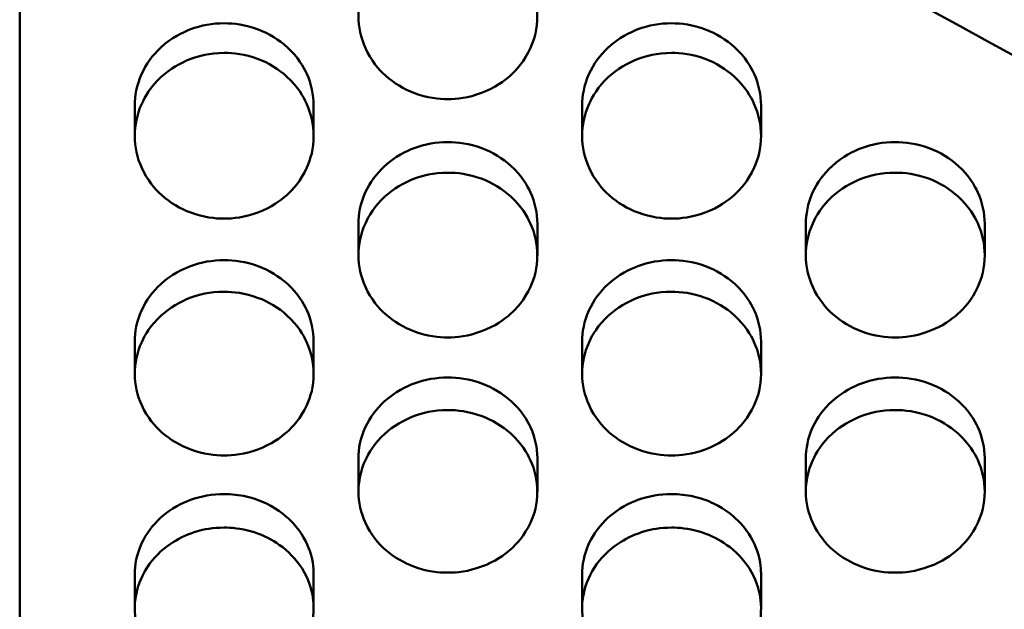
# Model space of a CAD drawing. Header units: millimetres. Extents: x 0 to 420, y 0 to 297.
# Tile 31 of 93: x 179.02 to 182.87, y 159.43 to 161.73. Entities that reach past the tile are written whole.
import ezdxf

# ---------------------------------------------------------------- set-up
doc = ezdxf.new("R2010")
doc.units = ezdxf.units.MM
doc.header["$LTSCALE"] = 0.75
doc.layers.add('Visible', color=7, linetype='Continuous', lineweight=50)

msp = doc.modelspace()

# ---------------------------------------------------------------- linework, layer by layer
at = {"layer": 'Visible', "extrusion": (0, 1, 0)}
for p, q in [((179.0199, 155.6337), (179.0199, 163.7455)), ((179.47, 161.2758), (179.47, 161.3942)), ((180.1698, 161.3943), (180.1698, 161.2758)), ((181.22, 161.2758), (181.22, 161.3942)), ((181.9198, 161.3943), (181.9198, 161.2758)), ((180.345, 160.8092), (180.345, 160.9315)), ((181.0448, 160.9316), (181.0448, 160.8093)), ((182.095, 160.8092), (182.095, 160.9315)), ((182.7948, 160.9316), (182.7948, 160.8093)), ((179.47, 160.3455), (179.47, 160.4716)), ((180.1698, 160.4717), (180.1698, 160.3456)), ((181.22, 160.3455), (181.22, 160.4716)), ((181.9198, 160.4717), (181.9198, 160.3456)), ((180.345, 159.8848), (180.345, 160.0148)), ((181.0448, 160.0149), (181.0448, 159.8849)), ((182.095, 159.8848), (182.095, 160.0148)), ((182.7948, 160.0149), (182.7948, 159.8849)), ((179.47, 159.4273), (179.47, 159.561)), ((180.1698, 159.5614), (180.1698, 159.4276)), ((181.22, 159.4273), (181.22, 159.561)), ((181.9198, 159.5614), (181.9198, 159.4276))]:
    msp.add_line(p, q, dxfattribs=at)
at = {"layer": 'Visible'}
for points in [[(179.0199, 163.7455), (181.3286, 162.4511), (183.6373, 161.1825), (185.946, 159.948)], [(182.095, 160.9315), (182.095, 160.9318), (182.095, 160.9321), (182.095, 160.9324)], [(182.095, 160.0148), (182.095, 160.0151), (182.095, 160.0155), (182.095, 160.0158)], [(182.7948, 160.0158), (182.7948, 160.0155), (182.7948, 160.0152), (182.7948, 160.0149)], [(181.22, 159.561), (181.22, 159.5614), (181.22, 159.5617), (181.22, 159.562)], [(181.9198, 159.562), (181.9198, 159.5618), (181.9198, 159.5616), (181.9198, 159.5614)]]:
    msp.add_open_spline(points, degree=3, dxfattribs=at)
for points, knots in [([(180.6949, 162.0728), (180.637, 162.0729), (180.5928, 162.0601), (180.5208, 162.0329), (180.4818, 162.0086), (180.4068, 161.9394), (180.3846, 161.9003), (180.3528, 161.8288), (180.3452, 161.7856), (180.3449, 161.7025), (180.3539, 161.6608), (180.3941, 161.5721), (180.4239, 161.5372), (180.484, 161.4828), (180.5216, 161.4603), (180.6148, 161.4255), (180.659, 161.4206), (180.6949, 161.4207)], [-0.04807057, -0.04807057, -0.04807057, -0.04807057, -0.04611998, -0.04611998, -0.04318443, -0.04318443, -0.03948069, -0.03948069, -0.03376085, -0.03376085, -0.02744022, -0.02744022, -0.01987563, -0.01987563, -0.01075822, -0.01075822, -0.000001, -0.000001, -0.000001, -0.000001]), ([(180.6949, 161.4207), (180.7294, 161.4207), (180.7745, 161.4252), (180.8801, 161.4649), (180.9156, 161.4915), (180.9627, 161.5345), (180.9943, 161.5687), (181.033, 161.6546), (181.0449, 161.6959), (181.0446, 161.7898), (181.0354, 161.8329), (181.0049, 161.9005), (180.9829, 161.9396), (180.9075, 162.009), (180.8687, 162.033), (180.7765, 162.0677), (180.7307, 162.0727), (180.6949, 162.0728)], [-0.1686053, -0.1686053, -0.1686053, -0.1686053, -0.1359499, -0.1359499, -0.1024605, -0.1024605, -0.0703879, -0.0703879, -0.0499437, -0.0499437, -0.0321998, -0.0321998, -0.0201287, -0.0201287, -0.0107277, -0.0107277, -0.000001, -0.000001, -0.000001, -0.000001]), ([(179.8199, 161.7172), (179.7745, 161.7173), (179.7297, 161.7094), (179.6571, 161.682), (179.6146, 161.6615), (179.5396, 161.5925), (179.5143, 161.558), (179.4771, 161.4748), (179.4702, 161.4323), (179.47, 161.3949), (179.47, 161.3945), (179.47, 161.3942)], [-0.05705058, -0.05705058, -0.05705058, -0.05705058, -0.05079791, -0.05079791, -0.04625013, -0.04625013, -0.04271517, -0.04271517, -0.03879781, -0.03879781, -0.03876325, -0.03876325, -0.03876325, -0.03876325]), ([(180.1698, 161.3943), (180.1698, 161.3946), (180.1698, 161.3949), (180.1696, 161.4379), (180.1606, 161.48), (180.1304, 161.5465), (180.1088, 161.5847), (180.034, 161.6533), (179.9953, 161.6772), (179.9033, 161.7119), (179.8569, 161.7172), (179.8199, 161.7172)], [-0.05135208, -0.05135208, -0.05135208, -0.05135208, -0.0512251, -0.0512251, -0.03319162, -0.03319162, -0.0208249, -0.0208249, -0.01110779, -0.01110779, 0, 0, 0, 0]), ([(181.5699, 161.7172), (181.5244, 161.7173), (181.4797, 161.7094), (181.4071, 161.682), (181.3646, 161.6615), (181.2896, 161.5925), (181.2643, 161.558), (181.2271, 161.4748), (181.2202, 161.4323), (181.22, 161.3949), (181.22, 161.3945), (181.22, 161.3942)], [-0.05703967, -0.05703967, -0.05703967, -0.05703967, -0.05078927, -0.05078927, -0.04624311, -0.04624311, -0.04270945, -0.04270945, -0.03879394, -0.03879394, -0.03875941, -0.03875941, -0.03875941, -0.03875941]), ([(181.9198, 161.3943), (181.9198, 161.3946), (181.9198, 161.3949), (181.9196, 161.4379), (181.9106, 161.48), (181.8804, 161.5465), (181.8588, 161.5847), (181.784, 161.6533), (181.7453, 161.6772), (181.6533, 161.7119), (181.6069, 161.7172), (181.5699, 161.7172)], [-0.05135861, -0.05135861, -0.05135861, -0.05135861, -0.0512316, -0.0512316, -0.033196, -0.033196, -0.02082749, -0.02082749, -0.0111089, -0.0111089, 0, 0, 0, 0]), ([(179.8199, 161.6015), (179.762, 161.6016), (179.7178, 161.5889), (179.6458, 161.5618), (179.6068, 161.5377), (179.5318, 161.4689), (179.5096, 161.43), (179.4778, 161.3589), (179.4702, 161.316), (179.4699, 161.2334), (179.4789, 161.1919), (179.5191, 161.1038), (179.5489, 161.069), (179.609, 161.0149), (179.6467, 160.9926), (179.7398, 160.958), (179.784, 160.9532), (179.8199, 160.9532)], [-0.04806879, -0.04806879, -0.04806879, -0.04806879, -0.04611851, -0.04611851, -0.04318339, -0.04318339, -0.0394802, -0.0394802, -0.03376096, -0.03376096, -0.02744046, -0.02744046, -0.01987595, -0.01987595, -0.01075832, -0.01075832, -0.000001, -0.000001, -0.000001, -0.000001]), ([(179.8199, 160.9532), (179.8544, 160.9533), (179.8995, 160.9577), (180.0051, 160.9972), (180.0406, 161.0236), (180.0877, 161.0664), (180.1193, 161.1003), (180.158, 161.1858), (180.1699, 161.2268), (180.1696, 161.3201), (180.1604, 161.363), (180.1299, 161.4302), (180.1079, 161.4691), (180.0325, 161.538), (179.9937, 161.5619), (179.9015, 161.5964), (179.8557, 161.6014), (179.8199, 161.6015)], [-0.1685956, -0.1685956, -0.1685956, -0.1685956, -0.1359425, -0.1359425, -0.1024554, -0.1024554, -0.0703852, -0.0703852, -0.0499419, -0.0499419, -0.0321988, -0.0321988, -0.0201281, -0.0201281, -0.0107274, -0.0107274, -0.000001, -0.000001, -0.000001, -0.000001]), ([(181.5699, 161.6015), (181.512, 161.6016), (181.4678, 161.5889), (181.3958, 161.5618), (181.3568, 161.5377), (181.2818, 161.4689), (181.2596, 161.43), (181.2278, 161.359), (181.2202, 161.316), (181.2199, 161.2334), (181.2289, 161.1919), (181.2691, 161.1038), (181.2989, 161.069), (181.359, 161.0149), (181.3966, 160.9926), (181.4898, 160.958), (181.534, 160.9532), (181.5699, 160.9532)], [-0.04806917, -0.04806917, -0.04806917, -0.04806917, -0.04611876, -0.04611876, -0.04318317, -0.04318317, -0.03947938, -0.03947938, -0.03375964, -0.03375964, -0.02743942, -0.02743942, -0.01987521, -0.01987521, -0.0107581, -0.0107581, -0.000001, -0.000001, -0.000001, -0.000001]), ([(181.5699, 160.9532), (181.6044, 160.9533), (181.6495, 160.9577), (181.7551, 160.9972), (181.7906, 161.0236), (181.8377, 161.0664), (181.8693, 161.1003), (181.908, 161.1858), (181.9199, 161.2268), (181.9196, 161.3201), (181.9104, 161.363), (181.8799, 161.4302), (181.8579, 161.4691), (181.7825, 161.538), (181.7437, 161.5619), (181.6515, 161.5964), (181.6057, 161.6014), (181.5699, 161.6015)], [-0.1686138, -0.1686138, -0.1686138, -0.1686138, -0.1359571, -0.1359571, -0.1024668, -0.1024668, -0.0703942, -0.0703942, -0.049949, -0.049949, -0.0322035, -0.0322035, -0.0201309, -0.0201309, -0.0107286, -0.0107286, -0.000001, -0.000001, -0.000001, -0.000001]), ([(181.9198, 161.3954), (181.9198, 161.3953), (181.9198, 161.3953), (181.9198, 161.3949), (181.9198, 161.3946), (181.9198, 161.3943)], [-0.0512357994, -0.0512357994, -0.0512357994, -0.0512357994, -0.0512244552, -0.0512244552, -0.0510844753, -0.0510844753, -0.0510844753, -0.0510844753]), ([(180.6949, 161.2526), (180.6495, 161.2526), (180.6047, 161.2447), (180.5321, 161.2175), (180.4896, 161.1971), (180.4146, 161.1285), (180.3893, 161.0943), (180.3521, 161.0116), (180.3452, 160.9694), (180.345, 160.9321), (180.345, 160.9318), (180.345, 160.9315)], [-0.05704343, -0.05704343, -0.05704343, -0.05704343, -0.05079228, -0.05079228, -0.04624565, -0.04624565, -0.04271165, -0.04271165, -0.0387956, -0.0387956, -0.03876106, -0.03876106, -0.03876106, -0.03876106]), ([(181.0448, 160.9316), (181.0448, 160.9319), (181.0448, 160.9322), (181.0446, 160.9749), (181.0356, 161.0168), (181.0054, 161.0828), (180.9838, 161.1208), (180.909, 161.189), (180.8703, 161.2127), (180.7783, 161.2472), (180.7319, 161.2525), (180.6949, 161.2526)], [-0.05135892, -0.05135892, -0.05135892, -0.05135892, -0.05123187, -0.05123187, -0.03319638, -0.03319638, -0.02082774, -0.02082774, -0.01110896, -0.01110896, 0, 0, 0, 0]), ([(182.4449, 161.2526), (182.3994, 161.2526), (182.3547, 161.2447), (182.2821, 161.2175), (182.2396, 161.1971), (182.1646, 161.1285), (182.1393, 161.0943), (182.1021, 161.0116), (182.0952, 160.9694), (182.095, 160.9321), (182.095, 160.9318), (182.095, 160.9315)], [-0.05703805, -0.05703805, -0.05703805, -0.05703805, -0.05078806, -0.05078806, -0.04624217, -0.04624217, -0.04270874, -0.04270874, -0.03879353, -0.03879353, -0.03875899, -0.03875899, -0.03875899, -0.03875899]), ([(182.7948, 160.9316), (182.7948, 160.9319), (182.7948, 160.9322), (182.7946, 160.9749), (182.7856, 161.0168), (182.7554, 161.0828), (182.7338, 161.1208), (182.659, 161.189), (182.6203, 161.2127), (182.5283, 161.2472), (182.4819, 161.2525), (182.4449, 161.2526)], [-0.05136756, -0.05136756, -0.05136756, -0.05136756, -0.05124047, -0.05124047, -0.03320099, -0.03320099, -0.0208302, -0.0208302, -0.01110999, -0.01110999, 0, 0, 0, 0]), ([(180.6949, 161.1329), (180.637, 161.133), (180.5928, 161.1204), (180.5208, 161.0935), (180.4818, 161.0695), (180.4068, 161.0011), (180.3846, 160.9625), (180.3528, 160.8919), (180.3452, 160.8492), (180.3449, 160.7671), (180.3539, 160.7259), (180.3941, 160.6382), (180.4239, 160.6037), (180.484, 160.55), (180.5216, 160.5278), (180.6148, 160.4934), (180.659, 160.4886), (180.6949, 160.4886)], [-0.04806889, -0.04806889, -0.04806889, -0.04806889, -0.04611855, -0.04611855, -0.04318314, -0.04318314, -0.03947957, -0.03947957, -0.03375998, -0.03375998, -0.0274396, -0.0274396, -0.01987527, -0.01987527, -0.01075812, -0.01075812, -0.000001, -0.000001, -0.000001, -0.000001]), ([(180.6949, 160.4886), (180.7294, 160.4887), (180.7745, 160.4931), (180.8801, 160.5324), (180.9156, 160.5586), (180.9627, 160.6011), (180.9943, 160.6348), (181.033, 160.7197), (181.0449, 160.7605), (181.0446, 160.8533), (181.0354, 160.8959), (181.0049, 160.9627), (180.9829, 161.0013), (180.9075, 161.0698), (180.8687, 161.0936), (180.7765, 161.1279), (180.7307, 161.1329), (180.6949, 161.1329)], [-0.1686234, -0.1686234, -0.1686234, -0.1686234, -0.1359642, -0.1359642, -0.1024719, -0.1024719, -0.0703982, -0.0703982, -0.0499514, -0.0499514, -0.0322043, -0.0322043, -0.0201312, -0.0201312, -0.0107287, -0.0107287, -0.000001, -0.000001, -0.000001, -0.000001]), ([(182.4449, 161.1329), (182.387, 161.133), (182.3428, 161.1204), (182.2708, 161.0935), (182.2318, 161.0695), (182.1568, 161.0011), (182.1346, 160.9625), (182.1028, 160.8919), (182.0952, 160.8492), (182.0949, 160.7671), (182.1039, 160.7259), (182.1441, 160.6382), (182.1739, 160.6037), (182.234, 160.55), (182.2716, 160.5278), (182.3648, 160.4934), (182.409, 160.4886), (182.4449, 160.4886)], [-0.04806917, -0.04806917, -0.04806917, -0.04806917, -0.04611853, -0.04611853, -0.04318289, -0.04318289, -0.03947906, -0.03947906, -0.03375934, -0.03375934, -0.02743922, -0.02743922, -0.0198751, -0.0198751, -0.01075808, -0.01075808, -0.000001, -0.000001, -0.000001, -0.000001]), ([(182.4449, 160.4886), (182.4794, 160.4887), (182.5245, 160.4931), (182.6301, 160.5324), (182.6656, 160.5586), (182.7127, 160.6011), (182.7443, 160.6348), (182.783, 160.7197), (182.7949, 160.7605), (182.7946, 160.8533), (182.7854, 160.8959), (182.7549, 160.9627), (182.7329, 161.0013), (182.6575, 161.0698), (182.6187, 161.0936), (182.5265, 161.1279), (182.4807, 161.1329), (182.4449, 161.1329)], [-0.1686284, -0.1686284, -0.1686284, -0.1686284, -0.1359701, -0.1359701, -0.1024785, -0.1024785, -0.0704052, -0.0704052, -0.0499575, -0.0499575, -0.0322088, -0.0322088, -0.0201339, -0.0201339, -0.0107298, -0.0107298, -0.000001, -0.000001, -0.000001, -0.000001]), ([(182.7948, 160.9326), (182.7948, 160.9326), (182.7948, 160.9326), (182.7948, 160.9322), (182.7948, 160.9319), (182.7948, 160.9316)], [-0.0512365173, -0.0512365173, -0.0512365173, -0.0512365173, -0.0512311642, -0.0512311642, -0.0510910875, -0.0510910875, -0.0510910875, -0.0510910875]), ([(179.8199, 160.7907), (179.7745, 160.7908), (179.7297, 160.7829), (179.6571, 160.7559), (179.6146, 160.7356), (179.5396, 160.6675), (179.5143, 160.6334), (179.4771, 160.5512), (179.4702, 160.5093), (179.47, 160.4723), (179.47, 160.472), (179.47, 160.4716)], [-0.05703949, -0.05703949, -0.05703949, -0.05703949, -0.05078988, -0.05078988, -0.04624411, -0.04624411, -0.04271063, -0.04271063, -0.03879511, -0.03879511, -0.03876056, -0.03876056, -0.03876056, -0.03876056]), ([(180.1698, 160.4717), (180.1698, 160.472), (180.1698, 160.4723), (180.1696, 160.5148), (180.1606, 160.5564), (180.1304, 160.622), (180.1088, 160.6598), (180.034, 160.7275), (179.9953, 160.7511), (179.9033, 160.7854), (179.8569, 160.7907), (179.8199, 160.7907)], [-0.0513479, -0.0513479, -0.0513479, -0.0513479, -0.0512209, -0.0512209, -0.03318889, -0.03318889, -0.02082331, -0.02082331, -0.0111071, -0.0111071, 0, 0, 0, 0]), ([(181.5699, 160.7907), (181.5244, 160.7908), (181.4797, 160.7829), (181.4071, 160.7559), (181.3646, 160.7356), (181.2896, 160.6675), (181.2643, 160.6334), (181.2271, 160.5512), (181.2202, 160.5093), (181.22, 160.4723), (181.22, 160.472), (181.22, 160.4716)], [-0.05704301, -0.05704301, -0.05704301, -0.05704301, -0.05079171, -0.05079171, -0.04624506, -0.04624506, -0.04271113, -0.04271113, -0.03879514, -0.03879514, -0.0387606, -0.0387606, -0.0387606, -0.0387606]), ([(181.9198, 160.4717), (181.9198, 160.472), (181.9198, 160.4723), (181.9196, 160.5148), (181.9106, 160.5564), (181.8804, 160.622), (181.8588, 160.6598), (181.784, 160.7275), (181.7453, 160.7511), (181.6533, 160.7854), (181.6069, 160.7907), (181.5699, 160.7907)], [-0.05137578, -0.05137578, -0.05137578, -0.05137578, -0.05124867, -0.05124867, -0.0332051, -0.0332051, -0.02083234, -0.02083234, -0.01111086, -0.01111086, 0, 0, 0, 0]), ([(179.8199, 160.6672), (179.762, 160.6673), (179.7178, 160.6548), (179.6458, 160.6281), (179.6068, 160.6042), (179.5318, 160.5363), (179.5096, 160.4979), (179.4778, 160.4277), (179.4702, 160.3852), (179.4699, 160.3037), (179.4789, 160.2627), (179.5191, 160.1757), (179.5489, 160.1414), (179.609, 160.088), (179.6466, 160.0659), (179.7398, 160.0318), (179.784, 160.027), (179.8199, 160.027)], [-0.04806659, -0.04806659, -0.04806659, -0.04806659, -0.04611636, -0.04611636, -0.04318113, -0.04318113, -0.03947784, -0.03947784, -0.03375872, -0.03375872, -0.02743873, -0.02743873, -0.01987479, -0.01987479, -0.01075801, -0.01075801, -0.000001, -0.000001, -0.000001, -0.000001]), ([(179.8199, 160.027), (179.8544, 160.0271), (179.8995, 160.0314), (180.0051, 160.0705), (180.0406, 160.0965), (180.0877, 160.1387), (180.1193, 160.1723), (180.158, 160.2566), (180.1699, 160.2971), (180.1696, 160.3893), (180.1604, 160.4316), (180.1299, 160.4981), (180.1079, 160.5365), (180.0325, 160.6045), (179.9937, 160.6281), (179.9015, 160.6622), (179.8557, 160.6672), (179.8199, 160.6672)], [-0.1685931, -0.1685931, -0.1685931, -0.1685931, -0.1359359, -0.1359359, -0.1024473, -0.1024473, -0.0703791, -0.0703791, -0.0499374, -0.0499374, -0.0321958, -0.0321958, -0.0201264, -0.0201264, -0.0107266, -0.0107266, -0.000001, -0.000001, -0.000001, -0.000001]), ([(181.5699, 160.6672), (181.512, 160.6673), (181.4678, 160.6548), (181.3958, 160.6281), (181.3568, 160.6042), (181.2818, 160.5363), (181.2596, 160.4979), (181.2278, 160.4277), (181.2202, 160.3852), (181.2199, 160.3037), (181.2289, 160.2627), (181.2691, 160.1757), (181.2989, 160.1414), (181.359, 160.088), (181.3966, 160.0659), (181.4898, 160.0318), (181.534, 160.027), (181.5699, 160.027)], [-0.04807012, -0.04807012, -0.04807012, -0.04807012, -0.0461194, -0.0461194, -0.04318388, -0.04318388, -0.0394802, -0.0394802, -0.03376046, -0.03376046, -0.02743993, -0.02743993, -0.01987546, -0.01987546, -0.01075817, -0.01075817, -0.000001, -0.000001, -0.000001, -0.000001]), ([(181.5699, 160.027), (181.6044, 160.0271), (181.6495, 160.0314), (181.7551, 160.0705), (181.7906, 160.0965), (181.8377, 160.1387), (181.8693, 160.1723), (181.908, 160.2567), (181.9199, 160.2972), (181.9196, 160.3893), (181.9104, 160.4316), (181.8799, 160.4981), (181.8579, 160.5365), (181.7825, 160.6045), (181.7437, 160.6281), (181.6516, 160.6622), (181.6057, 160.6672), (181.5699, 160.6672)], [-0.1686394, -0.1686394, -0.1686394, -0.1686394, -0.1359799, -0.1359799, -0.1024872, -0.1024872, -0.0704126, -0.0704126, -0.0499633, -0.0499633, -0.0322128, -0.0322128, -0.0201363, -0.0201363, -0.0107308, -0.0107308, -0.000001, -0.000001, -0.000001, -0.000001]), ([(181.9198, 160.4727), (181.9198, 160.4727), (181.9198, 160.4727), (181.9198, 160.4724), (181.9198, 160.4721), (181.9198, 160.4717)], [-0.0512483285, -0.0512483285, -0.0512483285, -0.0512483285, -0.0512467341, -0.0512467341, -0.0511065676, -0.0511065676, -0.0511065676, -0.0511065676]), ([(180.6949, 160.3318), (180.6495, 160.3318), (180.6047, 160.324), (180.5321, 160.2972), (180.4896, 160.277), (180.4146, 160.2093), (180.3893, 160.1755), (180.3521, 160.0939), (180.3452, 160.0522), (180.345, 160.0154), (180.345, 160.0151), (180.345, 160.0148)], [-0.05703331, -0.05703331, -0.05703331, -0.05703331, -0.05078516, -0.05078516, -0.04624044, -0.04624044, -0.04270782, -0.04270782, -0.03879336, -0.03879336, -0.03875882, -0.03875882, -0.03875882, -0.03875882]), ([(181.0448, 160.0149), (181.0448, 160.0152), (181.0448, 160.0155), (181.0446, 160.0576), (181.0356, 160.099), (181.0054, 160.1642), (180.9838, 160.2017), (180.909, 160.269), (180.8703, 160.2924), (180.7783, 160.3265), (180.7319, 160.3317), (180.6949, 160.3318)], [-0.05135516, -0.05135516, -0.05135516, -0.05135516, -0.05122808, -0.05122808, -0.03319413, -0.03319413, -0.02082644, -0.02082644, -0.01110837, -0.01110837, 0, 0, 0, 0]), ([(182.4449, 160.3318), (182.3994, 160.3318), (182.3547, 160.324), (182.2821, 160.2972), (182.2396, 160.277), (182.1646, 160.2093), (182.1393, 160.1755), (182.1021, 160.0939), (182.0952, 160.0522), (182.095, 160.0154), (182.095, 160.0151), (182.095, 160.0148)], [-0.05705474, -0.05705474, -0.05705474, -0.05705474, -0.05080079, -0.05080079, -0.04625224, -0.04625224, -0.04271679, -0.04271679, -0.03879886, -0.03879886, -0.03876429, -0.03876429, -0.03876429, -0.03876429]), ([(182.7948, 160.0149), (182.7948, 160.0152), (182.7948, 160.0155), (182.7946, 160.0576), (182.7856, 160.099), (182.7554, 160.1642), (182.7338, 160.2017), (182.659, 160.269), (182.6203, 160.2924), (182.5283, 160.3265), (182.4819, 160.3317), (182.4449, 160.3318)], [-0.05137443, -0.05137443, -0.05137443, -0.05137443, -0.0512473, -0.0512473, -0.03320443, -0.03320443, -0.02083197, -0.02083197, -0.01111067, -0.01111067, 0, 0, 0, 0]), ([(180.6949, 160.2045), (180.637, 160.2046), (180.5928, 160.1921), (180.5208, 160.1655), (180.4818, 160.1419), (180.4068, 160.0744), (180.3846, 160.0362), (180.3528, 159.9665), (180.3452, 159.9243), (180.3449, 159.8433), (180.3539, 159.8026), (180.3941, 159.7161), (180.4239, 159.6821), (180.484, 159.629), (180.5216, 159.6071), (180.6148, 159.5732), (180.659, 159.5685), (180.6949, 159.5685)], [-0.04806494, -0.04806494, -0.04806494, -0.04806494, -0.0461148, -0.0461148, -0.04317957, -0.04317957, -0.03947627, -0.03947627, -0.03375732, -0.03375732, -0.02743778, -0.02743778, -0.01987427, -0.01987427, -0.01075786, -0.01075786, -0.000001, -0.000001, -0.000001, -0.000001]), ([(180.6949, 159.5685), (180.7294, 159.5686), (180.7745, 159.5729), (180.8801, 159.6117), (180.9156, 159.6375), (180.9627, 159.6795), (180.9943, 159.7128), (181.033, 159.7966), (181.0449, 159.8368), (181.0446, 159.9284), (181.0354, 159.9704), (181.0049, 160.0364), (180.9829, 160.0745), (180.9075, 160.1422), (180.8687, 160.1656), (180.7765, 160.1995), (180.7307, 160.2044), (180.6949, 160.2045)], [-0.1686167, -0.1686167, -0.1686167, -0.1686167, -0.1359542, -0.1359542, -0.1024619, -0.1024619, -0.070392, -0.070392, -0.0499472, -0.0499472, -0.0322019, -0.0322019, -0.0201298, -0.0201298, -0.0107281, -0.0107281, -0.000001, -0.000001, -0.000001, -0.000001]), ([(182.4449, 160.2045), (182.387, 160.2046), (182.3428, 160.1921), (182.2708, 160.1655), (182.2318, 160.1419), (182.1568, 160.0744), (182.1346, 160.0362), (182.1028, 159.9665), (182.0952, 159.9243), (182.0949, 159.8433), (182.1039, 159.8026), (182.1441, 159.7161), (182.1739, 159.6821), (182.234, 159.629), (182.2716, 159.6071), (182.3648, 159.5732), (182.409, 159.5685), (182.4449, 159.5685)], [-0.04807063, -0.04807063, -0.04807063, -0.04807063, -0.0461201, -0.0461201, -0.04318486, -0.04318486, -0.03948153, -0.03948153, -0.03376204, -0.03376204, -0.0274412, -0.0274412, -0.01987636, -0.01987636, -0.01075843, -0.01075843, -0.000001, -0.000001, -0.000001, -0.000001]), ([(182.4449, 159.5685), (182.4794, 159.5686), (182.5245, 159.5729), (182.6301, 159.6117), (182.6656, 159.6375), (182.7127, 159.6795), (182.7443, 159.7128), (182.783, 159.7966), (182.7949, 159.8368), (182.7946, 159.9284), (182.7854, 159.9704), (182.7549, 160.0364), (182.7329, 160.0745), (182.6575, 160.1422), (182.6187, 160.1656), (182.5265, 160.1995), (182.4807, 160.2044), (182.4449, 160.2045)], [-0.1686383, -0.1686383, -0.1686383, -0.1686383, -0.1359815, -0.1359815, -0.1024899, -0.1024899, -0.0704145, -0.0704145, -0.0499642, -0.0499642, -0.0322125, -0.0322125, -0.0201359, -0.0201359, -0.0107306, -0.0107306, -0.000001, -0.000001, -0.000001, -0.000001]), ([(181.0448, 160.0159), (181.0448, 160.0159), (181.0448, 160.0159), (181.0448, 160.0155), (181.0448, 160.0152), (181.0448, 160.0149)], [-0.0512234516, -0.0512234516, -0.0512234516, -0.0512234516, -0.0512230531, -0.0512230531, -0.0510830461, -0.0510830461, -0.0510830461, -0.0510830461]), ([(179.8199, 159.8759), (179.7745, 159.8759), (179.7297, 159.8682), (179.6571, 159.8415), (179.6146, 159.8215), (179.5396, 159.7542), (179.5143, 159.7206), (179.4771, 159.6395), (179.4702, 159.5982), (179.47, 159.5617), (179.47, 159.5613), (179.47, 159.561)], [-0.04923487, -0.04923487, -0.04923487, -0.04923487, -0.04464546, -0.04464546, -0.04130702, -0.04130702, -0.03871193, -0.03871193, -0.03583634, -0.03583634, -0.03581096, -0.03581096, -0.03581096, -0.03581096]), ([(180.1698, 159.5614), (180.1698, 159.5616), (180.1698, 159.5618), (180.1697, 159.573), (180.1699, 159.6084), (180.1432, 159.6867), (180.1239, 159.7249), (180.0682, 159.785), (180.0341, 159.815), (179.96, 159.8508), (179.9334, 159.8601), (179.8775, 159.8727), (179.8489, 159.8758), (179.8199, 159.8759)], [-0.09625837, -0.09625837, -0.09625837, -0.09625837, -0.09563534, -0.09563534, -0.0599576, -0.0599576, -0.03383588, -0.03383588, -0.01721142, -0.01721142, -0.00868974, -0.00868974, 0, 0, 0, 0]), ([(181.5699, 159.8759), (181.5244, 159.8759), (181.4797, 159.8682), (181.4071, 159.8415), (181.3646, 159.8215), (181.2896, 159.7542), (181.2643, 159.7206), (181.2271, 159.6395), (181.2202, 159.5982), (181.22, 159.5617), (181.22, 159.5613), (181.22, 159.561)], [-0.05704048, -0.05704048, -0.05704048, -0.05704048, -0.05079002, -0.05079002, -0.04624387, -0.04624387, -0.0427103, -0.0427103, -0.03879478, -0.03879478, -0.03876023, -0.03876023, -0.03876023, -0.03876023]), ([(181.9198, 159.5614), (181.9198, 159.5616), (181.9198, 159.5618), (181.9197, 159.5734), (181.9198, 159.609), (181.8928, 159.6877), (181.8732, 159.7258), (181.8174, 159.7857), (181.7832, 159.8156), (181.7091, 159.8511), (181.6826, 159.8603), (181.6272, 159.8727), (181.5984, 159.8758), (181.5699, 159.8759)], [-0.0949781, -0.0949781, -0.0949781, -0.0949781, -0.09435346, -0.09435346, -0.05917881, -0.05917881, -0.0334244, -0.0334244, -0.01693417, -0.01693417, -0.00853887, -0.00853887, 0, 0, 0, 0]), ([(179.8199, 159.7448), (179.7751, 159.7448), (179.7399, 159.7374), (179.6812, 159.7207), (179.6495, 159.7065), (179.5867, 159.6669), (179.5538, 159.6382), (179.5002, 159.5648), (179.4841, 159.5247), (179.4693, 159.4546), (179.4666, 159.413), (179.4858, 159.3243), (179.5052, 159.2854), (179.5501, 159.2245), (179.5811, 159.1929), (179.659, 159.1459), (179.6931, 159.1338), (179.7586, 159.1157), (179.7932, 159.1131), (179.8199, 159.1131)], [-0.06026244, -0.06026244, -0.06026244, -0.06026244, -0.05541977, -0.05541977, -0.04891449, -0.04891449, -0.04129764, -0.04129764, -0.03325971, -0.03325971, -0.02615392, -0.02615392, -0.01931234, -0.01931234, -0.01304021, -0.01304021, -0.00799662, -0.00799662, -0.000001, -0.000001, -0.000001, -0.000001]), ([(179.8199, 159.1131), (179.8451, 159.1132), (179.879, 159.1155), (179.9436, 159.1328), (179.9767, 159.1442), (180.059, 159.1921), (180.0898, 159.2255), (180.1326, 159.2817), (180.1521, 159.3201), (180.1744, 159.4134), (180.1695, 159.4566), (180.1569, 159.5228), (180.1402, 159.5625), (180.0894, 159.635), (180.0564, 159.6639), (179.9953, 159.7041), (179.9628, 159.7191), (179.8844, 159.7421), (179.8463, 159.7447), (179.8199, 159.7448)], [-0.04129037, -0.04129037, -0.04129037, -0.04129037, -0.03853927, -0.03853927, -0.0368353, -0.0368353, -0.03443648, -0.03443648, -0.03119137, -0.03119137, -0.02723217, -0.02723217, -0.02091313, -0.02091313, -0.01417715, -0.01417715, -0.00790622, -0.00790622, -0.000001, -0.000001, -0.000001, -0.000001]), ([(181.5699, 159.7448), (181.5251, 159.7448), (181.4899, 159.7374), (181.4312, 159.7207), (181.3995, 159.7065), (181.3367, 159.6669), (181.3038, 159.6382), (181.2502, 159.5648), (181.2341, 159.5247), (181.2193, 159.4546), (181.2166, 159.413), (181.2358, 159.3243), (181.2552, 159.2854), (181.3001, 159.2245), (181.3311, 159.1929), (181.409, 159.1459), (181.443, 159.1338), (181.5086, 159.1157), (181.5432, 159.1131), (181.5699, 159.1131)], [-0.06021298, -0.06021298, -0.06021298, -0.06021298, -0.05538402, -0.05538402, -0.04888721, -0.04888721, -0.04127975, -0.04127975, -0.0332504, -0.0332504, -0.02614955, -0.02614955, -0.01931127, -0.01931127, -0.01304031, -0.01304031, -0.00799679, -0.00799679, -0.000001, -0.000001, -0.000001, -0.000001]), ([(181.5699, 159.1131), (181.5951, 159.1132), (181.6291, 159.1155), (181.6937, 159.1328), (181.7268, 159.1443), (181.809, 159.1921), (181.8398, 159.2255), (181.8827, 159.2817), (181.9021, 159.3202), (181.9244, 159.4134), (181.9195, 159.4566), (181.9068, 159.5229), (181.8902, 159.5626), (181.8393, 159.635), (181.8064, 159.6639), (181.7452, 159.7041), (181.7128, 159.7191), (181.6344, 159.7421), (181.5962, 159.7447), (181.5699, 159.7448)], [-0.04154459, -0.04154459, -0.04154459, -0.04154459, -0.03873497, -0.03873497, -0.03699455, -0.03699455, -0.03455167, -0.03455167, -0.03126814, -0.03126814, -0.02727339, -0.02727339, -0.02092915, -0.02092915, -0.01417582, -0.01417582, -0.00790496, -0.00790496, -0.000001, -0.000001, -0.000001, -0.000001])]:
    msp.add_open_spline(points, degree=3, knots=knots, dxfattribs=at)

doc.saveas('drawing.dxf')
